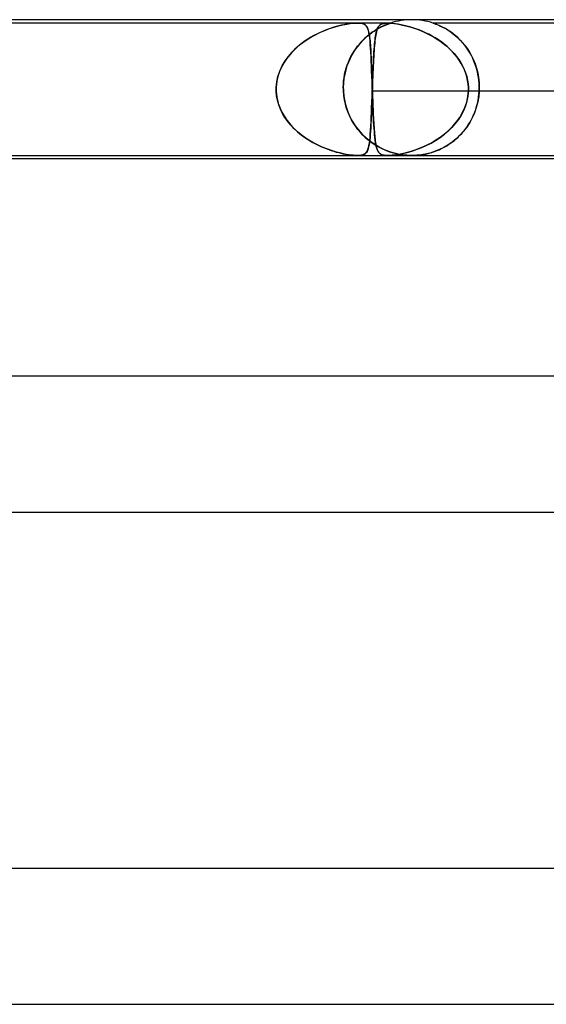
# Model space of a CAD drawing. Header units: millimetres. Extents: x -430 to 430, y -2 to 290.
# Tile 68 of 84: x 103 to 119, y 261 to 290. Entities that reach past the tile are written whole.
import ezdxf

# ---------------------------------------------------------------- set-up
doc = ezdxf.new("R2010")
doc.units = ezdxf.units.MM
doc.layers.add('HIDDEN', color=7, linetype='Continuous')
doc.layers.add('THICK', color=7, linetype='Continuous')

msp = doc.modelspace()

# ---------------------------------------------------------------- linework, layer by layer
at = {"layer": 'HIDDEN'}
for p, q in [((113.402, 289.9), (98.022, 289.9)), ((112.439, 289.684), (112.58, 289.736)), ((112.538, 289.721), (112.455, 289.69)), ((112.62, 289.75), (112.538, 289.721)), ((112.58, 289.736), (112.714, 289.78)), ((112.699, 289.775), (112.62, 289.75)), ((112.775, 289.797), (112.699, 289.775)), ((112.714, 289.78), (112.844, 289.816)), ((112.849, 289.817), (112.775, 289.797)), ((112.844, 289.816), (112.967, 289.845)), ((112.924, 289.835), (112.849, 289.817)), ((112.998, 289.851), (112.924, 289.835)), ((112.967, 289.845), (113.083, 289.867)), ((113.072, 289.865), (112.998, 289.851)), ((113.144, 289.877), (113.072, 289.865)), ((113.083, 289.867), (113.186, 289.883)), ((113.213, 289.887), (113.144, 289.877)), ((113.186, 289.883), (113.271, 289.893)), ((113.28, 289.894), (113.213, 289.887)), ((113.271, 289.893), (113.343, 289.898)), ((113.344, 289.898), (113.28, 289.894)), ((113.343, 289.898), (113.404, 289.9)), ((113.402, 289.9), (113.344, 289.898)), ((114.375, 289.9), (113.402, 289.9)), ((113.404, 289.9), (113.455, 289.898)), ((113.457, 289.898), (113.404, 289.9)), ((113.455, 289.898), (113.499, 289.894)), ((113.506, 289.893), (113.457, 289.898)), ((113.499, 289.894), (113.537, 289.887)), ((113.552, 289.883), (113.506, 289.893)), ((113.537, 289.887), (113.569, 289.877)), ((113.593, 289.867), (113.552, 289.883)), ((113.569, 289.877), (113.596, 289.865)), ((113.628, 289.844), (113.593, 289.867)), ((113.596, 289.865), (113.619, 289.851)), ((113.619, 289.851), (113.639, 289.835)), ((113.658, 289.815), (113.628, 289.844)), ((113.639, 289.835), (113.656, 289.817)), ((113.656, 289.817), (113.67, 289.797)), ((113.682, 289.779), (113.658, 289.815)), ((113.67, 289.797), (113.684, 289.775)), ((113.702, 289.735), (113.682, 289.779)), ((113.684, 289.775), (113.696, 289.75)), ((113.696, 289.75), (113.707, 289.721)), ((113.719, 289.682), (113.702, 289.735)), ((113.707, 289.721), (113.717, 289.69)), ((113.972, 289.718), (113.905, 289.676)), ((113.948, 289.703), (114.009, 289.738)), ((113.977, 289.718), (113.965, 289.682)), ((113.97, 289.697), (113.982, 289.732)), ((114.036, 289.754), (113.972, 289.718)), ((113.99, 289.749), (113.977, 289.718)), ((113.982, 289.732), (113.996, 289.762)), ((114.004, 289.777), (113.99, 289.749)), ((113.996, 289.762), (114.011, 289.789)), ((114.019, 289.801), (114.004, 289.777)), ((114.009, 289.738), (114.067, 289.77)), ((114.011, 289.789), (114.027, 289.812)), ((114.037, 289.823), (114.019, 289.801)), ((114.027, 289.812), (114.047, 289.833)), ((114.097, 289.785), (114.036, 289.754)), ((114.058, 289.843), (114.037, 289.823)), ((114.047, 289.833), (114.07, 289.852)), ((114.083, 289.86), (114.058, 289.843)), ((114.067, 289.77), (114.121, 289.797)), ((114.07, 289.852), (114.097, 289.868)), ((114.112, 289.874), (114.083, 289.86)), ((114.097, 289.868), (114.13, 289.881)), ((114.152, 289.812), (114.097, 289.785)), ((114.147, 289.886), (114.112, 289.874)), ((114.121, 289.797), (114.173, 289.821)), ((114.13, 289.881), (114.169, 289.891)), ((114.19, 289.894), (114.147, 289.886)), ((114.202, 289.834), (114.152, 289.812)), ((114.169, 289.891), (114.216, 289.897)), ((114.173, 289.821), (114.219, 289.842)), ((114.24, 289.899), (114.19, 289.894)), ((114.246, 289.853), (114.202, 289.834)), ((114.216, 289.897), (114.272, 289.9)), ((114.219, 289.842), (114.261, 289.859)), ((114.3, 289.9), (114.24, 289.899)), ((114.283, 289.867), (114.246, 289.853)), ((114.261, 289.859), (114.297, 289.872)), ((114.272, 289.9), (114.336, 289.899)), ((114.312, 289.878), (114.283, 289.867)), ((114.297, 289.872), (114.326, 289.883)), ((114.368, 289.897), (114.3, 289.9)), ((114.336, 289.887), (114.312, 289.878)), ((114.326, 289.883), (114.348, 289.891)), ((114.336, 289.899), (114.407, 289.894)), ((114.353, 289.893), (114.336, 289.887)), ((114.348, 289.891), (114.363, 289.896)), ((114.366, 289.897), (114.353, 289.893)), ((114.363, 289.896), (114.372, 289.899)), ((114.373, 289.899), (114.366, 289.897)), ((114.442, 289.891), (114.368, 289.897)), ((114.372, 289.899), (114.375, 289.9)), ((114.375, 289.9), (114.373, 289.899)), ((114.407, 289.894), (114.483, 289.886)), ((114.52, 289.881), (114.442, 289.891)), ((114.483, 289.886), (114.562, 289.874)), ((114.601, 289.868), (114.52, 289.881)), ((114.562, 289.874), (114.644, 289.86)), ((114.685, 289.852), (114.601, 289.868)), ((114.644, 289.86), (114.727, 289.843)), ((114.771, 289.833), (114.685, 289.852)), ((114.727, 289.843), (114.812, 289.823)), ((114.856, 289.812), (114.771, 289.833)), ((114.812, 289.823), (114.896, 289.801)), ((114.941, 289.789), (114.856, 289.812)), ((114.896, 289.801), (114.98, 289.777)), ((115.028, 289.762), (114.941, 289.789)), ((114.98, 289.777), (115.067, 289.749)), ((115.119, 289.732), (115.028, 289.762)), ((115.067, 289.749), (115.157, 289.718)), ((115.211, 289.697), (115.119, 289.732)), ((115.157, 289.718), (115.25, 289.682)), ((115.627, 289.899), (115.625, 289.9)), ((115.625, 289.9), (115.628, 289.899)), ((130.549, 289.9), (115.625, 289.9)), ((115.637, 289.896), (115.627, 289.899)), ((115.628, 289.899), (115.638, 289.896)), ((115.653, 289.89), (115.637, 289.896)), ((115.638, 289.896), (115.653, 289.89)), ((115.678, 289.881), (115.653, 289.89)), ((115.653, 289.89), (115.675, 289.883)), ((115.675, 289.883), (115.705, 289.872)), ((115.712, 289.869), (115.678, 289.881)), ((115.705, 289.872), (115.742, 289.857)), ((115.755, 289.852), (115.712, 289.869)), ((115.742, 289.857), (115.789, 289.838)), ((115.804, 289.83), (115.755, 289.852)), ((115.789, 289.838), (115.842, 289.813)), ((115.86, 289.804), (115.804, 289.83)), ((115.842, 289.813), (115.903, 289.784)), ((115.922, 289.773), (115.86, 289.804)), ((115.903, 289.784), (115.969, 289.748)), ((115.987, 289.737), (115.922, 289.773)), ((115.969, 289.748), (116.039, 289.707)), ((116.057, 289.696), (115.987, 289.737)), ((111.939, 289.429), (111.856, 289.374)), ((111.859, 289.375), (112, 289.467)), ((112.024, 289.481), (111.939, 289.429)), ((112, 289.467), (112.147, 289.549)), ((112.111, 289.53), (112.024, 289.481)), ((112.198, 289.575), (112.111, 289.53)), ((112.147, 289.549), (112.294, 289.622)), ((112.284, 289.617), (112.198, 289.575)), ((112.37, 289.655), (112.284, 289.617)), ((112.294, 289.622), (112.439, 289.684)), ((112.455, 289.69), (112.37, 289.655)), ((113.62, 289.454), (113.55, 289.386)), ((113.574, 289.41), (113.635, 289.467)), ((113.691, 289.518), (113.62, 289.454)), ((113.635, 289.467), (113.696, 289.522)), ((113.763, 289.576), (113.691, 289.518)), ((113.696, 289.522), (113.759, 289.573)), ((113.717, 289.69), (113.726, 289.655)), ((113.734, 289.62), (113.719, 289.682)), ((113.726, 289.655), (113.735, 289.617)), ((113.747, 289.548), (113.734, 289.62)), ((113.735, 289.617), (113.743, 289.575)), ((113.743, 289.575), (113.75, 289.53)), ((113.759, 289.465), (113.747, 289.548)), ((113.75, 289.53), (113.757, 289.481)), ((113.757, 289.481), (113.763, 289.429)), ((113.759, 289.573), (113.823, 289.62)), ((113.768, 289.374), (113.759, 289.465)), ((113.835, 289.629), (113.763, 289.576)), ((113.763, 289.429), (113.768, 289.374)), ((113.823, 289.62), (113.886, 289.664)), ((113.905, 289.676), (113.835, 289.629)), ((113.886, 289.664), (113.948, 289.703)), ((113.919, 289.438), (113.912, 289.376)), ((113.915, 289.405), (113.923, 289.463)), ((113.927, 289.496), (113.919, 289.438)), ((113.923, 289.463), (113.931, 289.518)), ((113.936, 289.549), (113.927, 289.496)), ((113.931, 289.518), (113.939, 289.569)), ((113.945, 289.598), (113.936, 289.549)), ((113.939, 289.569), (113.949, 289.616)), ((113.955, 289.642), (113.945, 289.598)), ((113.949, 289.616), (113.959, 289.659)), ((113.965, 289.682), (113.955, 289.642)), ((113.959, 289.659), (113.97, 289.697)), ((115.306, 289.659), (115.211, 289.697)), ((115.25, 289.682), (115.344, 289.642)), ((115.402, 289.616), (115.306, 289.659)), ((115.344, 289.642), (115.439, 289.598)), ((115.499, 289.569), (115.402, 289.616)), ((115.439, 289.598), (115.535, 289.549)), ((115.594, 289.518), (115.499, 289.569)), ((115.535, 289.549), (115.632, 289.496)), ((115.687, 289.463), (115.594, 289.518)), ((115.632, 289.496), (115.728, 289.438)), ((115.779, 289.405), (115.687, 289.463)), ((115.728, 289.438), (115.821, 289.376)), ((116.039, 289.707), (116.113, 289.659)), ((116.128, 289.648), (116.057, 289.696)), ((116.113, 289.659), (116.19, 289.604)), ((116.201, 289.595), (116.128, 289.648)), ((116.19, 289.604), (116.268, 289.542)), ((116.275, 289.536), (116.201, 289.595)), ((116.268, 289.542), (116.344, 289.475)), ((116.348, 289.471), (116.275, 289.536)), ((116.344, 289.475), (116.42, 289.401)), ((116.419, 289.401), (116.348, 289.471)), ((111.475, 289.047), (111.595, 289.166)), ((111.622, 289.19), (111.549, 289.122)), ((111.595, 289.166), (111.723, 289.275)), ((111.697, 289.254), (111.622, 289.19)), ((111.776, 289.316), (111.697, 289.254)), ((111.723, 289.275), (111.859, 289.375)), ((111.856, 289.374), (111.776, 289.316)), ((113.352, 289.149), (113.291, 289.059)), ((113.3, 289.072), (113.35, 289.146)), ((113.35, 289.146), (113.403, 289.217)), ((113.416, 289.233), (113.352, 289.149)), ((113.403, 289.217), (113.458, 289.284)), ((113.482, 289.312), (113.416, 289.233)), ((113.458, 289.284), (113.515, 289.349)), ((113.55, 289.386), (113.482, 289.312)), ((113.515, 289.349), (113.574, 289.41)), ((113.768, 289.374), (113.774, 289.316)), ((113.777, 289.273), (113.768, 289.374)), ((113.774, 289.316), (113.779, 289.254)), ((113.785, 289.164), (113.777, 289.273)), ((113.779, 289.254), (113.783, 289.19)), ((113.783, 289.19), (113.788, 289.122)), ((113.792, 289.046), (113.785, 289.164)), ((113.885, 289.057), (113.891, 289.134)), ((113.893, 289.165), (113.887, 289.087)), ((113.891, 289.134), (113.896, 289.207)), ((113.899, 289.239), (113.893, 289.165)), ((113.896, 289.207), (113.902, 289.277)), ((113.905, 289.309), (113.899, 289.239)), ((113.902, 289.277), (113.909, 289.343)), ((113.912, 289.376), (113.905, 289.309)), ((113.909, 289.343), (113.915, 289.405)), ((115.868, 289.343), (115.779, 289.405)), ((115.821, 289.376), (115.912, 289.309)), ((115.954, 289.277), (115.868, 289.343)), ((115.912, 289.309), (116, 289.239)), ((116.037, 289.207), (115.954, 289.277)), ((116, 289.239), (116.084, 289.165)), ((116.116, 289.134), (116.037, 289.207)), ((116.084, 289.165), (116.164, 289.087)), ((116.192, 289.057), (116.116, 289.134)), ((116.488, 289.327), (116.419, 289.401)), ((116.42, 289.401), (116.494, 289.32)), ((116.554, 289.247), (116.488, 289.327)), ((116.494, 289.32), (116.565, 289.233)), ((116.617, 289.163), (116.554, 289.247)), ((116.565, 289.233), (116.633, 289.14)), ((116.676, 289.074), (116.617, 289.163)), ((116.633, 289.14), (116.697, 289.039)), ((111.267, 288.784), (111.365, 288.92)), ((111.351, 288.901), (111.293, 288.822)), ((111.413, 288.978), (111.351, 288.901)), ((111.365, 288.92), (111.475, 289.047)), ((111.479, 289.052), (111.413, 288.978)), ((111.549, 289.122), (111.479, 289.052)), ((113.181, 288.861), (113.133, 288.753)), ((113.168, 288.832), (113.208, 288.915)), ((113.234, 288.963), (113.181, 288.861)), ((113.208, 288.915), (113.253, 288.995)), ((113.291, 289.059), (113.234, 288.963)), ((113.253, 288.995), (113.3, 289.072)), ((113.788, 289.122), (113.792, 289.052)), ((113.792, 289.052), (113.795, 288.978)), ((113.798, 288.919), (113.792, 289.046)), ((113.795, 288.978), (113.799, 288.901)), ((113.805, 288.783), (113.798, 288.919)), ((113.799, 288.901), (113.803, 288.822)), ((113.871, 288.805), (113.875, 288.892)), ((113.877, 288.918), (113.872, 288.828)), ((113.875, 288.892), (113.88, 288.977)), ((113.882, 289.004), (113.877, 288.918)), ((113.88, 288.977), (113.885, 289.057)), ((113.887, 289.087), (113.882, 289.004)), ((116.164, 289.087), (116.24, 289.004)), ((116.264, 288.977), (116.192, 289.057)), ((116.24, 289.004), (116.312, 288.918)), ((116.331, 288.892), (116.264, 288.977)), ((116.312, 288.918), (116.378, 288.828)), ((116.393, 288.805), (116.331, 288.892)), ((116.731, 288.981), (116.676, 289.074)), ((116.697, 289.039), (116.757, 288.932)), ((116.781, 288.883), (116.731, 288.981)), ((116.757, 288.932), (116.812, 288.817)), ((116.827, 288.782), (116.781, 288.883)), ((111.147, 288.567), (111.108, 288.476)), ((111.113, 288.487), (111.183, 288.64)), ((111.19, 288.654), (111.147, 288.567)), ((111.183, 288.64), (111.267, 288.784)), ((111.239, 288.739), (111.19, 288.654)), ((111.293, 288.822), (111.239, 288.739)), ((113.041, 288.476), (113.067, 288.568)), ((113.09, 288.64), (113.053, 288.52)), ((113.067, 288.568), (113.096, 288.659)), ((113.133, 288.753), (113.09, 288.64)), ((113.096, 288.659), (113.13, 288.747)), ((113.13, 288.747), (113.168, 288.832)), ((113.803, 288.822), (113.806, 288.739)), ((113.811, 288.639), (113.805, 288.783)), ((113.806, 288.739), (113.81, 288.654)), ((113.81, 288.654), (113.813, 288.567)), ((113.816, 288.487), (113.811, 288.639)), ((113.813, 288.567), (113.817, 288.476)), ((113.857, 288.521), (113.862, 288.619)), ((113.863, 288.637), (113.858, 288.537)), ((113.862, 288.619), (113.866, 288.713)), ((113.867, 288.734), (113.863, 288.637)), ((113.866, 288.713), (113.871, 288.805)), ((113.872, 288.828), (113.867, 288.734)), ((116.378, 288.828), (116.438, 288.734)), ((116.45, 288.713), (116.393, 288.805)), ((116.438, 288.734), (116.492, 288.637)), ((116.501, 288.619), (116.45, 288.713)), ((116.492, 288.637), (116.539, 288.537)), ((116.546, 288.521), (116.501, 288.619)), ((116.812, 288.817), (116.861, 288.696)), ((116.867, 288.677), (116.827, 288.782)), ((116.861, 288.696), (116.903, 288.568)), ((116.902, 288.569), (116.867, 288.677)), ((116.931, 288.458), (116.902, 288.569)), ((116.903, 288.568), (116.937, 288.433)), ((111.024, 288.166), (111.059, 288.329)), ((111.049, 288.289), (111.029, 288.193)), ((111.076, 288.384), (111.049, 288.289)), ((111.059, 288.329), (111.113, 288.487)), ((111.108, 288.476), (111.076, 288.384)), ((113.001, 288.268), (112.987, 288.135)), ((112.992, 288.193), (113.004, 288.288)), ((113.023, 288.396), (113.001, 288.268)), ((113.004, 288.288), (113.02, 288.383)), ((113.02, 288.383), (113.041, 288.476)), ((113.053, 288.52), (113.023, 288.396)), ((113.822, 288.328), (113.816, 288.487)), ((113.817, 288.476), (113.82, 288.384)), ((113.82, 288.384), (113.823, 288.289)), ((113.828, 288.166), (113.822, 288.328)), ((113.823, 288.289), (113.827, 288.193)), ((113.85, 288.328), (113.845, 288.219)), ((113.845, 288.213), (113.849, 288.318)), ((113.849, 288.318), (113.853, 288.42)), ((113.854, 288.434), (113.85, 288.328)), ((113.853, 288.42), (113.857, 288.521)), ((113.858, 288.537), (113.854, 288.434)), ((116.539, 288.537), (116.58, 288.434)), ((116.584, 288.42), (116.546, 288.521)), ((116.58, 288.434), (116.613, 288.328)), ((116.615, 288.318), (116.584, 288.42)), ((116.613, 288.328), (116.638, 288.219)), ((116.639, 288.213), (116.615, 288.318)), ((116.954, 288.345), (116.931, 288.458)), ((116.937, 288.433), (116.962, 288.293)), ((116.97, 288.231), (116.954, 288.345)), ((116.962, 288.293), (116.978, 288.148)), ((111.008, 287.983), (111.009, 288)), ((111.009, 288), (111.008, 287.983)), ((111.008, 287.967), (111.008, 287.983)), ((111.008, 287.983), (111.008, 287.967)), ((111.009, 288), (111.024, 288.166)), ((111.015, 288.097), (111.009, 288)), ((111.029, 288.193), (111.015, 288.097)), ((112.987, 288.135), (112.982, 288)), ((112.982, 288), (112.985, 288.096)), ((112.982, 288), (112.982, 287.983)), ((112.982, 287.983), (112.982, 288)), ((112.982, 287.983), (112.983, 287.967)), ((112.983, 287.967), (112.982, 287.983)), ((112.985, 288.096), (112.992, 288.193)), ((113.827, 288.193), (113.83, 288.097)), ((113.834, 288), (113.828, 288.166)), ((113.83, 288.097), (113.834, 288)), ((113.834, 288), (113.834, 287.983)), ((113.834, 287.983), (113.834, 288)), ((113.834, 287.983), (113.835, 287.967)), ((113.835, 287.967), (113.834, 287.983)), ((113.837, 287.983), (113.836, 287.967)), ((113.836, 287.967), (113.837, 287.983)), ((113.841, 288.11), (113.837, 288)), ((113.837, 288), (113.841, 288.107)), ((113.837, 288), (113.837, 287.983)), ((113.837, 287.983), (113.837, 288)), ((113.845, 288.219), (113.841, 288.11)), ((113.841, 288.107), (113.845, 288.213)), ((116.638, 288.219), (116.654, 288.11)), ((116.654, 288.107), (116.639, 288.213)), ((116.654, 288.11), (116.662, 288)), ((116.662, 288), (116.654, 288.107)), ((116.663, 287.983), (116.662, 288)), ((116.662, 288), (116.663, 287.983)), ((116.663, 287.967), (116.663, 287.983)), ((116.663, 287.983), (116.663, 287.967)), ((116.98, 288.116), (116.97, 288.231)), ((116.978, 288.148), (116.983, 288)), ((116.983, 288), (116.98, 288.116)), ((116.983, 287.983), (116.983, 288)), ((116.983, 288), (116.983, 287.983)), ((116.983, 287.967), (116.983, 287.983)), ((116.983, 287.983), (116.983, 287.967)), ((111.008, 287.95), (111.008, 287.967)), ((111.008, 287.967), (111.008, 287.95)), ((111.008, 287.933), (111.008, 287.95)), ((111.008, 287.95), (111.008, 287.933)), ((111.008, 287.917), (111.008, 287.933)), ((111.008, 287.933), (111.008, 287.917)), ((111.009, 287.9), (111.008, 287.917)), ((111.008, 287.917), (111.009, 287.9)), ((111.02, 287.762), (111.009, 287.9)), ((111.009, 287.9), (111.015, 287.807)), ((111.015, 287.807), (111.027, 287.715)), ((111.045, 287.627), (111.02, 287.762)), ((111.027, 287.715), (111.046, 287.625)), ((112.983, 287.967), (112.983, 287.95)), ((112.983, 287.95), (112.983, 287.967)), ((112.983, 287.95), (112.983, 287.933)), ((112.983, 287.933), (112.983, 287.95)), ((112.983, 287.933), (112.984, 287.917)), ((112.984, 287.917), (112.983, 287.933)), ((112.984, 287.917), (112.985, 287.9)), ((112.985, 287.9), (112.984, 287.917)), ((112.996, 287.767), (112.985, 287.9)), ((112.985, 287.9), (112.999, 287.744)), ((113.016, 287.637), (112.996, 287.767)), ((112.999, 287.744), (113.026, 287.589)), ((113.822, 287.574), (113.828, 287.736)), ((113.828, 287.75), (113.823, 287.602)), ((113.834, 287.9), (113.828, 287.75)), ((113.828, 287.736), (113.834, 287.9)), ((113.835, 287.933), (113.834, 287.917)), ((113.834, 287.917), (113.835, 287.933)), ((113.834, 287.917), (113.834, 287.9)), ((113.834, 287.9), (113.834, 287.917)), ((113.834, 287.9), (127.273, 287.9)), ((113.835, 287.967), (113.835, 287.95)), ((113.835, 287.95), (113.835, 287.967)), ((113.835, 287.95), (113.836, 287.933)), ((113.836, 287.95), (113.835, 287.933)), ((113.836, 287.933), (113.835, 287.95)), ((113.835, 287.933), (113.836, 287.95)), ((113.836, 287.967), (113.836, 287.95)), ((113.836, 287.95), (113.836, 287.967)), ((113.836, 287.933), (113.836, 287.917)), ((113.836, 287.917), (113.836, 287.933)), ((113.836, 287.917), (113.837, 287.9)), ((113.837, 287.9), (113.836, 287.917)), ((113.837, 287.9), (113.84, 287.807)), ((113.842, 287.762), (113.837, 287.9)), ((113.84, 287.807), (113.844, 287.715)), ((113.847, 287.627), (113.842, 287.762)), ((113.844, 287.715), (113.847, 287.625)), ((116.613, 287.574), (116.647, 287.736)), ((116.649, 287.75), (116.62, 287.602)), ((116.647, 287.736), (116.662, 287.9)), ((116.662, 287.9), (116.649, 287.75)), ((116.662, 287.9), (116.663, 287.917)), ((116.663, 287.917), (116.662, 287.9)), ((116.662, 287.9), (130.102, 287.9)), ((116.663, 287.95), (116.663, 287.967)), ((116.663, 287.967), (116.663, 287.95)), ((116.663, 287.933), (116.663, 287.95)), ((116.663, 287.95), (116.663, 287.933)), ((116.663, 287.917), (116.663, 287.933)), ((116.663, 287.933), (116.663, 287.917)), ((116.966, 287.737), (116.938, 287.576)), ((116.947, 287.622), (116.963, 287.714)), ((116.963, 287.714), (116.974, 287.807)), ((116.98, 287.9), (116.966, 287.737)), ((116.974, 287.807), (116.98, 287.9)), ((116.98, 287.9), (116.981, 287.917)), ((116.981, 287.917), (116.98, 287.9)), ((116.981, 287.917), (116.982, 287.933)), ((116.982, 287.933), (116.981, 287.917)), ((116.982, 287.95), (116.983, 287.967)), ((116.983, 287.967), (116.982, 287.95)), ((116.982, 287.933), (116.982, 287.95)), ((116.982, 287.95), (116.982, 287.933)), ((111.083, 287.494), (111.045, 287.627)), ((111.046, 287.625), (111.069, 287.536)), ((111.069, 287.536), (111.099, 287.448)), ((111.133, 287.364), (111.083, 287.494)), ((111.099, 287.448), (111.133, 287.362)), ((113.044, 287.51), (113.016, 287.637)), ((113.026, 287.589), (113.065, 287.435)), ((113.08, 287.387), (113.044, 287.51)), ((113.065, 287.435), (113.116, 287.286)), ((113.811, 287.266), (113.816, 287.417)), ((113.818, 287.458), (113.813, 287.319)), ((113.816, 287.417), (113.822, 287.574)), ((113.823, 287.602), (113.818, 287.458)), ((113.852, 287.494), (113.847, 287.627)), ((113.847, 287.625), (113.851, 287.536)), ((113.851, 287.536), (113.854, 287.448)), ((113.858, 287.364), (113.852, 287.494)), ((113.854, 287.448), (113.858, 287.362)), ((116.493, 287.266), (116.561, 287.417)), ((116.577, 287.458), (116.519, 287.319)), ((116.561, 287.417), (116.613, 287.574)), ((116.62, 287.602), (116.577, 287.458)), ((116.897, 287.416), (116.843, 287.261)), ((116.878, 287.358), (116.905, 287.444)), ((116.938, 287.576), (116.897, 287.416)), ((116.905, 287.444), (116.928, 287.532)), ((116.928, 287.532), (116.947, 287.622)), ((111.194, 287.239), (111.133, 287.364)), ((111.133, 287.362), (111.173, 287.279)), ((111.173, 287.279), (111.217, 287.197)), ((111.265, 287.12), (111.194, 287.239)), ((111.217, 287.197), (111.266, 287.118)), ((111.345, 287.006), (111.265, 287.12)), ((111.266, 287.118), (111.319, 287.041)), ((113.122, 287.27), (113.08, 287.387)), ((113.116, 287.286), (113.178, 287.142)), ((113.171, 287.158), (113.122, 287.27)), ((113.225, 287.052), (113.171, 287.158)), ((113.178, 287.142), (113.251, 287.005)), ((113.798, 286.987), (113.805, 287.122)), ((113.807, 287.186), (113.802, 287.059)), ((113.805, 287.122), (113.811, 287.266)), ((113.813, 287.319), (113.807, 287.186)), ((113.863, 287.239), (113.858, 287.364)), ((113.858, 287.362), (113.861, 287.279)), ((113.861, 287.279), (113.865, 287.197)), ((113.869, 287.12), (113.863, 287.239)), ((113.865, 287.197), (113.869, 287.118)), ((113.875, 287.006), (113.869, 287.12)), ((113.869, 287.118), (113.873, 287.041)), ((116.315, 286.987), (116.41, 287.122)), ((116.449, 287.186), (116.368, 287.059)), ((116.41, 287.122), (116.493, 287.266)), ((116.519, 287.319), (116.449, 287.186)), ((116.778, 287.112), (116.701, 286.971)), ((116.742, 287.042), (116.78, 287.117)), ((116.843, 287.261), (116.778, 287.112)), ((116.78, 287.117), (116.816, 287.195)), ((116.816, 287.195), (116.849, 287.275)), ((116.849, 287.275), (116.878, 287.358)), ((111.319, 287.041), (111.375, 286.968)), ((111.434, 286.898), (111.345, 287.006)), ((111.375, 286.968), (111.435, 286.896)), ((111.529, 286.796), (111.434, 286.898)), ((111.435, 286.896), (111.498, 286.828)), ((111.498, 286.828), (111.564, 286.763)), ((113.284, 286.951), (113.225, 287.052)), ((113.251, 287.005), (113.333, 286.875)), ((113.347, 286.855), (113.284, 286.951)), ((113.333, 286.875), (113.424, 286.754)), ((113.414, 286.766), (113.347, 286.855)), ((113.79, 286.826), (113.783, 286.72)), ((113.785, 286.742), (113.792, 286.86)), ((113.796, 286.938), (113.79, 286.826)), ((113.792, 286.86), (113.798, 286.987)), ((113.802, 287.059), (113.796, 286.938)), ((113.873, 287.041), (113.877, 286.968)), ((113.881, 286.898), (113.875, 287.006)), ((113.877, 286.968), (113.881, 286.896)), ((113.888, 286.796), (113.881, 286.898)), ((113.881, 286.896), (113.886, 286.828)), ((113.886, 286.828), (113.89, 286.763)), ((116.175, 286.826), (116.067, 286.72)), ((116.091, 286.742), (116.208, 286.86)), ((116.276, 286.938), (116.175, 286.826)), ((116.208, 286.86), (116.315, 286.987)), ((116.368, 287.059), (116.276, 286.938)), ((116.615, 286.837), (116.519, 286.712)), ((116.566, 286.77), (116.613, 286.834)), ((116.613, 286.834), (116.658, 286.9)), ((116.701, 286.971), (116.615, 286.837)), ((116.658, 286.9), (116.701, 286.97)), ((116.701, 286.97), (116.742, 287.042)), ((111.632, 286.701), (111.529, 286.796)), ((111.564, 286.763), (111.633, 286.7)), ((111.739, 286.612), (111.632, 286.701)), ((111.633, 286.7), (111.704, 286.64)), ((111.704, 286.64), (111.776, 286.583)), ((111.85, 286.53), (111.739, 286.612)), ((111.776, 286.583), (111.851, 286.53)), ((111.964, 286.455), (111.85, 286.53)), ((111.851, 286.53), (111.927, 286.479)), ((113.485, 286.681), (113.414, 286.766)), ((113.424, 286.754), (113.523, 286.64)), ((113.559, 286.603), (113.485, 286.681)), ((113.523, 286.64), (113.629, 286.535)), ((113.635, 286.529), (113.559, 286.603)), ((113.629, 286.535), (113.742, 286.439)), ((113.714, 286.461), (113.635, 286.529)), ((113.759, 286.445), (113.769, 286.534)), ((113.768, 286.532), (113.76, 286.451)), ((113.776, 286.622), (113.768, 286.532)), ((113.769, 286.534), (113.777, 286.633)), ((113.783, 286.72), (113.776, 286.622)), ((113.777, 286.633), (113.785, 286.742)), ((113.895, 286.701), (113.888, 286.796)), ((113.89, 286.763), (113.895, 286.7)), ((113.903, 286.612), (113.895, 286.701)), ((113.895, 286.7), (113.9, 286.64)), ((113.9, 286.64), (113.905, 286.583)), ((113.911, 286.53), (113.903, 286.612)), ((113.905, 286.583), (113.911, 286.53)), ((113.911, 286.53), (113.917, 286.479)), ((113.919, 286.455), (113.911, 286.53)), ((115.7, 286.445), (115.834, 286.534)), ((115.832, 286.532), (115.709, 286.451)), ((115.952, 286.622), (115.832, 286.532)), ((115.834, 286.534), (115.965, 286.633)), ((116.067, 286.72), (115.952, 286.622)), ((115.965, 286.633), (116.091, 286.742)), ((116.415, 286.596), (116.303, 286.49)), ((116.307, 286.493), (116.361, 286.543)), ((116.361, 286.543), (116.414, 286.596)), ((116.414, 286.596), (116.466, 286.651)), ((116.519, 286.712), (116.415, 286.596)), ((116.466, 286.651), (116.517, 286.709)), ((116.517, 286.709), (116.566, 286.77)), ((111.927, 286.479), (112.004, 286.431)), ((112.081, 286.386), (111.964, 286.455)), ((112.004, 286.431), (112.081, 286.386)), ((112.199, 286.324), (112.081, 286.386)), ((112.081, 286.386), (112.16, 286.344)), ((112.16, 286.344), (112.239, 286.304)), ((112.318, 286.267), (112.199, 286.324)), ((112.239, 286.304), (112.318, 286.267)), ((112.437, 286.217), (112.318, 286.267)), ((112.318, 286.267), (112.397, 286.233)), ((112.397, 286.233), (112.476, 286.202)), ((113.707, 286.182), (113.723, 286.235)), ((113.795, 286.398), (113.714, 286.461)), ((113.728, 286.254), (113.714, 286.203)), ((113.723, 286.235), (113.737, 286.296)), ((113.74, 286.312), (113.728, 286.254)), ((113.737, 286.296), (113.749, 286.366)), ((113.751, 286.378), (113.74, 286.312)), ((113.742, 286.439), (113.859, 286.352)), ((113.749, 286.366), (113.759, 286.445)), ((113.76, 286.451), (113.751, 286.378)), ((113.876, 286.341), (113.795, 286.398)), ((113.859, 286.352), (113.979, 286.277)), ((113.957, 286.29), (113.876, 286.341)), ((113.917, 286.479), (113.923, 286.431)), ((113.929, 286.386), (113.919, 286.455)), ((113.923, 286.431), (113.929, 286.386)), ((113.929, 286.386), (113.936, 286.344)), ((113.94, 286.324), (113.929, 286.386)), ((113.936, 286.344), (113.944, 286.304)), ((113.952, 286.267), (113.94, 286.324)), ((113.944, 286.304), (113.952, 286.267)), ((113.952, 286.267), (113.96, 286.233)), ((113.965, 286.217), (113.952, 286.267)), ((114.037, 286.244), (113.957, 286.29)), ((113.96, 286.233), (113.97, 286.202)), ((113.979, 286.277), (114.099, 286.212)), ((114.117, 286.203), (114.037, 286.244)), ((115.155, 286.182), (115.289, 286.235)), ((115.335, 286.254), (115.212, 286.203)), ((115.289, 286.235), (115.425, 286.296)), ((115.46, 286.312), (115.335, 286.254)), ((115.425, 286.296), (115.563, 286.366)), ((115.585, 286.378), (115.46, 286.312)), ((115.563, 286.366), (115.7, 286.445)), ((115.709, 286.451), (115.585, 286.378)), ((115.936, 286.236), (115.811, 286.174)), ((115.912, 286.223), (115.968, 286.253)), ((116.061, 286.309), (115.936, 286.236)), ((115.968, 286.253), (116.025, 286.286)), ((116.025, 286.286), (116.081, 286.322)), ((116.185, 286.394), (116.061, 286.309)), ((116.081, 286.322), (116.138, 286.36)), ((116.138, 286.36), (116.194, 286.402)), ((116.303, 286.49), (116.185, 286.394)), ((116.194, 286.402), (116.251, 286.446)), ((116.251, 286.446), (116.307, 286.493)), ((112.554, 286.173), (112.437, 286.217)), ((112.476, 286.202), (112.553, 286.173)), ((112.553, 286.173), (112.628, 286.147)), ((112.668, 286.134), (112.554, 286.173)), ((112.628, 286.147), (112.703, 286.124)), ((112.778, 286.102), (112.668, 286.134)), ((112.703, 286.124), (112.775, 286.103)), ((112.775, 286.103), (112.845, 286.084)), ((112.884, 286.074), (112.778, 286.102)), ((112.845, 286.084), (112.912, 286.067)), ((112.983, 286.052), (112.884, 286.074)), ((112.912, 286.067), (112.977, 286.053)), ((112.977, 286.053), (113.04, 286.04)), ((113.073, 286.034), (112.983, 286.052)), ((113.04, 286.04), (113.105, 286.029)), ((113.151, 286.021), (113.073, 286.034)), ((113.105, 286.029), (113.169, 286.019)), ((113.216, 286.013), (113.151, 286.021)), ((113.169, 286.019), (113.232, 286.011)), ((113.27, 286.007), (113.216, 286.013)), ((113.232, 286.011), (113.293, 286.005)), ((113.317, 286.003), (113.27, 286.007)), ((113.293, 286.005), (113.35, 286.001)), ((113.361, 286.001), (113.317, 286.003)), ((113.35, 286.001), (113.401, 286)), ((113.401, 286), (113.361, 286.001)), ((113.439, 286.001), (113.401, 286)), ((113.401, 286), (113.45, 286.001)), ((113.474, 286.003), (113.439, 286.001)), ((113.45, 286.001), (113.493, 286.005)), ((113.508, 286.007), (113.474, 286.003)), ((113.493, 286.005), (113.535, 286.013)), ((113.542, 286.014), (113.508, 286.007)), ((113.535, 286.013), (113.574, 286.025)), ((113.575, 286.025), (113.542, 286.014)), ((113.574, 286.025), (113.611, 286.044)), ((113.607, 286.041), (113.575, 286.025)), ((113.635, 286.062), (113.607, 286.041)), ((113.611, 286.044), (113.642, 286.068)), ((113.66, 286.089), (113.635, 286.062)), ((113.642, 286.068), (113.667, 286.099)), ((113.681, 286.121), (113.66, 286.089)), ((113.667, 286.099), (113.689, 286.137)), ((113.699, 286.159), (113.681, 286.121)), ((113.689, 286.137), (113.707, 286.182)), ((113.714, 286.203), (113.699, 286.159)), ((113.98, 286.173), (113.965, 286.217)), ((113.97, 286.202), (113.98, 286.173)), ((113.98, 286.173), (113.991, 286.147)), ((113.997, 286.134), (113.98, 286.173)), ((113.991, 286.147), (114.003, 286.124)), ((114.016, 286.102), (113.997, 286.134)), ((114.003, 286.124), (114.015, 286.103)), ((114.015, 286.103), (114.03, 286.084)), ((114.038, 286.074), (114.016, 286.102)), ((114.03, 286.084), (114.045, 286.067)), ((114.064, 286.052), (114.038, 286.074)), ((114.045, 286.067), (114.062, 286.053)), ((114.062, 286.053), (114.081, 286.04)), ((114.092, 286.034), (114.064, 286.052)), ((114.081, 286.04), (114.103, 286.029)), ((114.122, 286.021), (114.092, 286.034)), ((114.099, 286.212), (114.219, 286.157)), ((114.103, 286.029), (114.129, 286.019)), ((114.195, 286.167), (114.117, 286.203)), ((114.152, 286.013), (114.122, 286.021)), ((114.129, 286.019), (114.16, 286.011)), ((114.182, 286.007), (114.152, 286.013)), ((114.16, 286.011), (114.197, 286.005)), ((114.213, 286.003), (114.182, 286.007)), ((114.272, 286.135), (114.195, 286.167)), ((114.197, 286.005), (114.238, 286.001)), ((114.247, 286.001), (114.213, 286.003)), ((114.219, 286.157), (114.338, 286.112)), ((114.238, 286.001), (114.284, 286)), ((114.285, 286), (114.247, 286.001)), ((114.348, 286.108), (114.272, 286.135)), ((114.284, 286), (114.338, 286.001)), ((114.326, 286.001), (114.285, 286)), ((114.371, 286.003), (114.326, 286.001)), ((114.338, 286.112), (114.455, 286.075)), ((114.338, 286.001), (114.399, 286.005)), ((114.421, 286.085), (114.348, 286.108)), ((114.423, 286.007), (114.371, 286.003)), ((114.399, 286.005), (114.472, 286.013)), ((114.493, 286.065), (114.421, 286.085)), ((114.486, 286.014), (114.423, 286.007)), ((114.455, 286.075), (114.568, 286.047)), ((114.472, 286.013), (114.559, 286.025)), ((114.561, 286.025), (114.486, 286.014)), ((114.566, 286.047), (114.493, 286.065)), ((114.559, 286.025), (114.664, 286.044)), ((114.651, 286.041), (114.561, 286.025)), ((114.638, 286.033), (114.566, 286.047)), ((114.568, 286.047), (114.673, 286.026)), ((114.71, 286.021), (114.638, 286.033)), ((114.752, 286.062), (114.651, 286.041)), ((114.664, 286.044), (114.777, 286.068)), ((114.673, 286.026), (114.768, 286.013)), ((114.783, 286.012), (114.71, 286.021)), ((114.86, 286.089), (114.752, 286.062)), ((114.768, 286.013), (114.853, 286.005)), ((114.777, 286.068), (114.898, 286.099)), ((114.855, 286.005), (114.783, 286.012)), ((114.853, 286.005), (114.928, 286.001)), ((114.927, 286.001), (114.855, 286.005)), ((114.973, 286.121), (114.86, 286.089)), ((114.898, 286.099), (115.025, 286.137)), ((114.998, 286), (114.927, 286.001)), ((114.928, 286.001), (115, 286)), ((115.091, 286.159), (114.973, 286.121)), ((115.071, 286.001), (114.998, 286)), ((115, 286), (115.07, 286.001)), ((115.025, 286.137), (115.155, 286.182)), ((115.07, 286.001), (115.14, 286.005)), ((115.147, 286.005), (115.071, 286.001)), ((115.212, 286.203), (115.091, 286.159)), ((115.14, 286.005), (115.211, 286.011)), ((115.234, 286.014), (115.147, 286.005)), ((115.211, 286.011), (115.281, 286.02)), ((115.333, 286.028), (115.234, 286.014)), ((115.281, 286.02), (115.348, 286.031)), ((115.445, 286.051), (115.333, 286.028)), ((115.348, 286.031), (115.413, 286.044)), ((115.413, 286.044), (115.476, 286.058)), ((115.564, 286.082), (115.445, 286.051)), ((115.476, 286.058), (115.534, 286.074)), ((115.534, 286.074), (115.589, 286.09)), ((115.687, 286.123), (115.564, 286.082)), ((115.589, 286.09), (115.641, 286.107)), ((115.641, 286.107), (115.694, 286.126)), ((115.811, 286.174), (115.687, 286.123)), ((115.694, 286.126), (115.747, 286.146)), ((115.747, 286.146), (115.802, 286.17)), ((115.802, 286.17), (115.857, 286.195)), ((115.857, 286.195), (115.912, 286.223))]:
    msp.add_line(p, q, dxfattribs=at)
for start, end in [(90, 108.1951), (71.8043, 90)]:
    msp.add_arc((115, 288), 2, start, end, dxfattribs=at)
at = {"layer": 'THICK'}
for p, q in [((228, 290), (0, 290)), ((2, 286), (159.8, 286)), ((159.109, 285.9), (32.527, 285.9)), ((235, 279.5), (0, 279.5)), ((1.745, 275.5), (164.932, 275.5)), ((243, 265), (0, 265)), ((1.796, 261), (170.552, 261))]:
    msp.add_line(p, q, dxfattribs=at)

doc.saveas('drawing.dxf')
